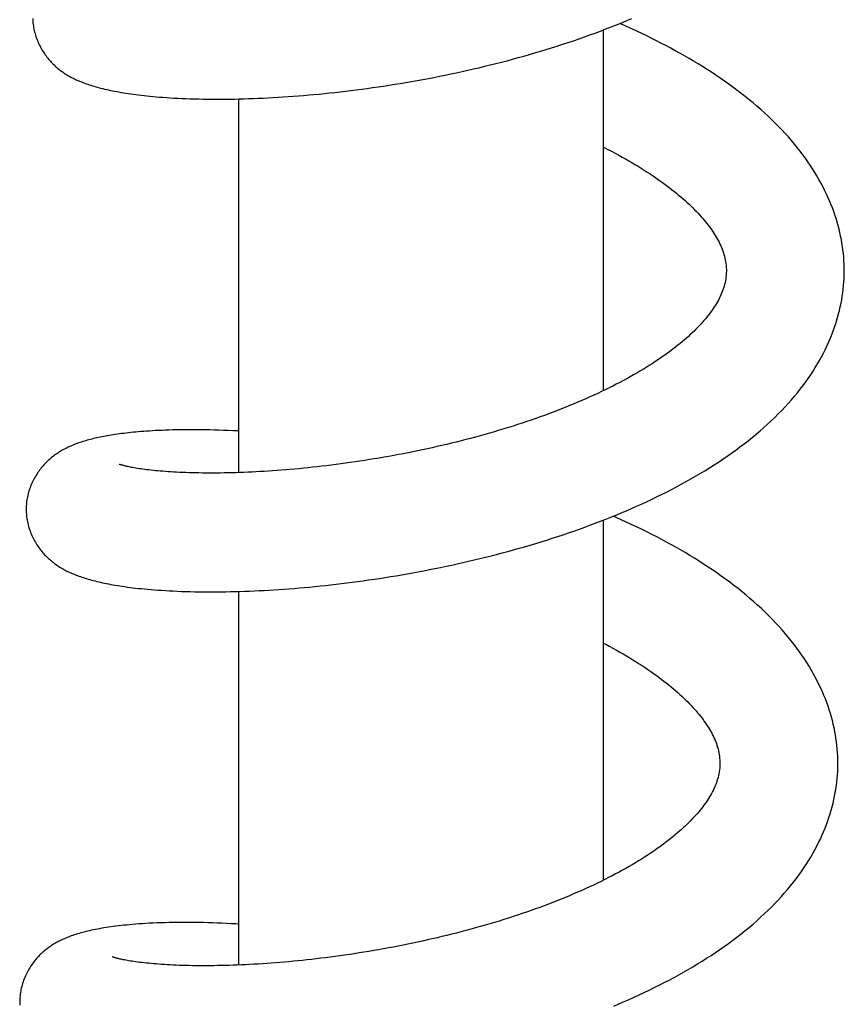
# Model space of a CAD drawing. Header units: millimetres. Extents: x 117 to 1320, y -43 to 1845.
# Tile 18 of 106: x 422 to 461, y 528 to 574. Entities that reach past the tile are written whole.
import ezdxf

# ---------------------------------------------------------------- set-up
doc = ezdxf.new("R2010")
doc.units = ezdxf.units.MM
doc.header["$LTSCALE"] = 65.395
doc.layers.get('0').update_dxf_attribs({"linetype": 'CONTINUOUS'})

msp = doc.modelspace()

# ---------------------------------------------------------------- linework, layer by layer
at = {"color": 7, "linetype": 'Continuous'}
for p, q in [((449.487, 556.418), (449.487, 573.243)), ((432.487, 552.596), (432.487, 570.024)), ((460.711, 561.808), (460.713, 561.919)), ((449.487, 533.588), (449.487, 550.381)), ((432.487, 529.63), (432.487, 547.054)), ((454.913, 539.086), (454.913, 539.003)), ((422.266, 527.995), (422.265, 527.944))]:
    msp.add_line(p, q, dxfattribs=at)
for points in [[(422.87, 573.781), (422.872, 573.712), (422.877, 573.642), (422.883, 573.571), (422.892, 573.501), (422.902, 573.429), (422.914, 573.357), (422.927, 573.285), (422.943, 573.213), (422.961, 573.141), (422.98, 573.069), (423.001, 572.997), (423.024, 572.925), (423.049, 572.854), (423.076, 572.783), (423.104, 572.713), (423.134, 572.644), (423.165, 572.576), (423.198, 572.509), (423.231, 572.444), (423.266, 572.38), (423.302, 572.318), (423.339, 572.257), (423.376, 572.198), (423.414, 572.141), (423.453, 572.085), (423.492, 572.031), (423.532, 571.978), (423.573, 571.927), (423.614, 571.877), (423.655, 571.829), (423.696, 571.782), (423.738, 571.737), (423.78, 571.693), (423.823, 571.65), (423.866, 571.608), (423.91, 571.567), (423.955, 571.527), (424, 571.487), (424.047, 571.448), (424.094, 571.41), (424.141, 571.373), (424.19, 571.336), (424.239, 571.3), (424.289, 571.265), (424.339, 571.231), (424.39, 571.198), (424.441, 571.166), (424.493, 571.134), (424.545, 571.104), (424.598, 571.074), (424.651, 571.045), (424.705, 571.016), (424.76, 570.988), (424.815, 570.961), (424.872, 570.934), (424.929, 570.907), (424.988, 570.881), (425.048, 570.855), (425.11, 570.83), (425.173, 570.805), (425.238, 570.78), (425.304, 570.755), (425.372, 570.731), (425.441, 570.707), (425.512, 570.683), (425.584, 570.66), (425.658, 570.637), (425.734, 570.614), (425.811, 570.592), (425.89, 570.57), (425.971, 570.548), (426.053, 570.527), (426.138, 570.505), (426.224, 570.485), (426.313, 570.464), (426.403, 570.444), (426.496, 570.424), (426.591, 570.405), (426.689, 570.385), (426.789, 570.366), (426.891, 570.348), (426.996, 570.329), (427.104, 570.312), (427.214, 570.294), (427.327, 570.277), (427.442, 570.26), (427.561, 570.243), (427.683, 570.227), (427.807, 570.212), (427.935, 570.196), (428.066, 570.182), (428.2, 570.167), (428.339, 570.153), (428.482, 570.139), (428.63, 570.126), (428.783, 570.113), (428.942, 570.101), (429.107, 570.089), (429.279, 570.078), (429.457, 570.067), (429.642, 570.057), (429.832, 570.048), (430.025, 570.04), (430.221, 570.033), (430.418, 570.027), (430.617, 570.022), (430.817, 570.018), (431.019, 570.015), (431.224, 570.013), (431.43, 570.013), (431.639, 570.013), (431.851, 570.014), (432.065, 570.016), (432.281, 570.02), (432.499, 570.025), (432.719, 570.03), (432.941, 570.037), (433.165, 570.045), (433.391, 570.054), (433.619, 570.064), (433.849, 570.076), (434.08, 570.088), (434.313, 570.102), (434.548, 570.116), (434.784, 570.132), (435.022, 570.149), (435.261, 570.168), (435.501, 570.187), (435.742, 570.208), (435.984, 570.23), (436.227, 570.253), (436.471, 570.277), (436.716, 570.302), (436.963, 570.329), (437.21, 570.357), (437.459, 570.386), (437.709, 570.416), (437.96, 570.448), (438.213, 570.481), (438.467, 570.515), (438.722, 570.551), (438.978, 570.588), (439.235, 570.626), (439.493, 570.666), (439.752, 570.707), (440.011, 570.749), (440.272, 570.793), (440.533, 570.838), (440.794, 570.884), (441.056, 570.932), (441.319, 570.981), (441.581, 571.031), (441.844, 571.083), (442.107, 571.136), (442.37, 571.19), (442.632, 571.246), (442.895, 571.303), (443.157, 571.362), (443.419, 571.421), (443.681, 571.482), (443.943, 571.545), (444.204, 571.608), (444.466, 571.674), (444.727, 571.74), (444.988, 571.808), (445.248, 571.878), (445.509, 571.949), (445.769, 572.022), (446.029, 572.096), (446.289, 572.171), (446.548, 572.248), (446.807, 572.326), (447.066, 572.406), (447.323, 572.488), (447.58, 572.571), (447.837, 572.655), (448.092, 572.741), (448.347, 572.828), (448.6, 572.917), (448.852, 573.007), (449.103, 573.099), (449.353, 573.192), (449.601, 573.286), (449.847, 573.382), (450.091, 573.479), (450.334, 573.577), (450.574, 573.677), (450.813, 573.777)], [(452.632, 572.385), (452.419, 572.498), (452.191, 572.617), (451.962, 572.734), (451.733, 572.849), (451.502, 572.962), (451.27, 573.074), (451.036, 573.184), (450.801, 573.293), (450.564, 573.4), (450.326, 573.506), (450.245, 573.541)], [(460.712, 561.902), (460.713, 562.013), (460.711, 562.173), (460.706, 562.334), (460.697, 562.494), (460.685, 562.655), (460.67, 562.817), (460.652, 562.978), (460.63, 563.14), (460.604, 563.303), (460.575, 563.465), (460.543, 563.628), (460.507, 563.792), (460.468, 563.955), (460.425, 564.119), (460.379, 564.284), (460.329, 564.448), (460.275, 564.613), (460.218, 564.778), (460.156, 564.943), (460.092, 565.109), (460.023, 565.275), (459.951, 565.441), (459.874, 565.607), (459.794, 565.773), (459.71, 565.939), (459.622, 566.105), (459.53, 566.271), (459.434, 566.437), (459.335, 566.601), (459.232, 566.766), (459.124, 566.93), (459.013, 567.095), (458.897, 567.259), (458.776, 567.424), (458.651, 567.589), (458.521, 567.755), (458.386, 567.92), (458.247, 568.085), (458.104, 568.249), (457.956, 568.413), (457.805, 568.576), (457.649, 568.738), (457.489, 568.899), (457.326, 569.059), (457.159, 569.217), (456.988, 569.375), (456.815, 569.531), (456.638, 569.685), (456.458, 569.837), (456.275, 569.989), (456.089, 570.138), (455.901, 570.285), (455.71, 570.431), (455.517, 570.575), (455.322, 570.717), (455.124, 570.857), (454.924, 570.996), (454.723, 571.132), (454.519, 571.267), (454.314, 571.4), (454.106, 571.53), (453.898, 571.659), (453.688, 571.786), (453.476, 571.911), (453.263, 572.034), (453.049, 572.156), (452.834, 572.275), (452.632, 572.385)], [(449.487, 567.776), (449.517, 567.761), (449.692, 567.671), (449.864, 567.581), (450.033, 567.491), (450.199, 567.402), (450.361, 567.312), (450.519, 567.223), (450.673, 567.135), (450.812, 567.054)], [(450.812, 567.054), (450.951, 566.971), (451.098, 566.882), (451.242, 566.793), (451.384, 566.703), (451.524, 566.613), (451.661, 566.524), (451.795, 566.434), (451.927, 566.344), (452.056, 566.254), (452.183, 566.164), (452.306, 566.074), (452.427, 565.985), (452.545, 565.895), (452.66, 565.806), (452.772, 565.717), (452.882, 565.629), (452.988, 565.541), (453.092, 565.453), (453.193, 565.366), (453.29, 565.28), (453.385, 565.194), (453.477, 565.109), (453.566, 565.024), (453.652, 564.941), (453.735, 564.858), (453.815, 564.775), (453.893, 564.694), (453.968, 564.613), (454.041, 564.532), (454.111, 564.452), (454.179, 564.373), (454.244, 564.293), (454.308, 564.214), (454.37, 564.135), (454.43, 564.055), (454.487, 563.976), (454.543, 563.896), (454.597, 563.816), (454.649, 563.737), (454.699, 563.657), (454.746, 563.577), (454.792, 563.497), (454.836, 563.417), (454.877, 563.337), (454.916, 563.257), (454.953, 563.176), (454.988, 563.096), (455.02, 563.015), (455.051, 562.934), (455.078, 562.852), (455.104, 562.77), (455.127, 562.688), (455.148, 562.604), (455.166, 562.52), (455.181, 562.435), (455.194, 562.348), (455.203, 562.259), (455.21, 562.167), (455.214, 562.072), (455.214, 561.99)], [(455.213, 561.976), (455.211, 561.896), (455.205, 561.801), (455.196, 561.71), (455.184, 561.622), (455.169, 561.536), (455.152, 561.452), (455.132, 561.369), (455.109, 561.286), (455.084, 561.205), (455.056, 561.124), (455.026, 561.043), (454.994, 560.963), (454.959, 560.883), (454.922, 560.803), (454.882, 560.723), (454.841, 560.643), (454.797, 560.564), (454.751, 560.484), (454.703, 560.405), (454.652, 560.326), (454.6, 560.246), (454.545, 560.167), (454.488, 560.088), (454.429, 560.009), (454.368, 559.929), (454.305, 559.849), (454.239, 559.769), (454.17, 559.689), (454.099, 559.608), (454.026, 559.526), (453.949, 559.444), (453.871, 559.362), (453.789, 559.279), (453.706, 559.196), (453.62, 559.114), (453.532, 559.031), (453.442, 558.949), (453.35, 558.867), (453.255, 558.785), (453.158, 558.702), (453.058, 558.62), (452.956, 558.536), (452.85, 558.452), (452.74, 558.368), (452.627, 558.282), (452.511, 558.196), (452.392, 558.11), (452.27, 558.023), (452.145, 557.936), (452.016, 557.849), (451.885, 557.762), (451.75, 557.674), (451.613, 557.587), (451.472, 557.499), (451.329, 557.411), (451.183, 557.324), (451.034, 557.236), (450.882, 557.149), (450.727, 557.061), (450.57, 556.974), (450.411, 556.888), (450.249, 556.802), (450.084, 556.716), (449.917, 556.631), (449.746, 556.545), (449.571, 556.459), (449.394, 556.374), (449.215, 556.289), (449.034, 556.206), (448.851, 556.123), (448.667, 556.041), (448.482, 555.96), (448.295, 555.88), (448.107, 555.801), (447.917, 555.722), (447.725, 555.645), (447.531, 555.568), (447.335, 555.492), (447.137, 555.416), (446.937, 555.342), (446.735, 555.267), (446.53, 555.194), (446.324, 555.121), (446.116, 555.049), (445.906, 554.978), (445.695, 554.907), (445.482, 554.838), (445.267, 554.769), (445.052, 554.701), (444.835, 554.635), (444.617, 554.569), (444.398, 554.504), (444.178, 554.44), (443.957, 554.377), (443.735, 554.315), (443.513, 554.255), (443.29, 554.195), (443.066, 554.137), (442.842, 554.079), (442.618, 554.023), (442.394, 553.968), (442.17, 553.914), (441.945, 553.861), (441.721, 553.809), (441.497, 553.759), (441.273, 553.709), (441.049, 553.661), (440.826, 553.614), (440.602, 553.568), (440.378, 553.523), (440.154, 553.479), (439.929, 553.437), (439.704, 553.395), (439.479, 553.354), (439.254, 553.314), (439.029, 553.275), (438.803, 553.238), (438.578, 553.201), (438.353, 553.165), (438.129, 553.131), (437.905, 553.097), (437.681, 553.065), (437.458, 553.033), (437.236, 553.003), (437.014, 552.974), (436.794, 552.946), (436.575, 552.919), (436.356, 552.893), (436.139, 552.868), (435.923, 552.844), (435.709, 552.821), (435.496, 552.8), (435.285, 552.779), (435.076, 552.76), (434.868, 552.741), (434.662, 552.724), (434.459, 552.707), (434.257, 552.692), (434.057, 552.678), (433.859, 552.664), (433.663, 552.652), (433.469, 552.641), (433.277, 552.63), (433.086, 552.621), (432.897, 552.612), (432.71, 552.604), (432.525, 552.598), (432.342, 552.592), (432.16, 552.587), (431.98, 552.583), (431.803, 552.579), (431.628, 552.577), (431.454, 552.575), (431.284, 552.574), (431.115, 552.574), (430.949, 552.575), (430.786, 552.577), (430.625, 552.579), (430.467, 552.582), (430.312, 552.586), (430.16, 552.59), (430.011, 552.595), (429.865, 552.601), (429.722, 552.607), (429.583, 552.614), (429.447, 552.622), (429.314, 552.63), (429.185, 552.638), (429.059, 552.647), (428.937, 552.656), (428.818, 552.666), (428.703, 552.676), (428.592, 552.687), (428.485, 552.698), (428.381, 552.709), (428.282, 552.72), (428.186, 552.732), (428.094, 552.743), (428.004, 552.755), (427.918, 552.767), (427.835, 552.78), (427.755, 552.792), (427.679, 552.805), (427.607, 552.817), (427.54, 552.829), (427.477, 552.841), (427.419, 552.852), (427.365, 552.863), (427.315, 552.874), (427.269, 552.884), (427.226, 552.894), (427.186, 552.903), (427.149, 552.912), (427.114, 552.921), (427.083, 552.93), (427.054, 552.938), (427.028, 552.945), (427.004, 552.952), (426.983, 552.958)], [(452.657, 551.81), (452.886, 551.93), (453.112, 552.051), (453.337, 552.175), (453.56, 552.3), (453.781, 552.427), (453.999, 552.556), (454.215, 552.687), (454.429, 552.819), (454.64, 552.953), (454.848, 553.088), (455.054, 553.225), (455.257, 553.364), (455.457, 553.505), (455.655, 553.647), (455.85, 553.791), (456.042, 553.937), (456.231, 554.085), (456.418, 554.235), (456.602, 554.387), (456.783, 554.541), (456.961, 554.697), (457.136, 554.855), (457.306, 555.013), (457.473, 555.174), (457.636, 555.335), (457.795, 555.497), (457.95, 555.661), (458.101, 555.825), (458.247, 555.99), (458.389, 556.157), (458.527, 556.323), (458.66, 556.491), (458.789, 556.658), (458.913, 556.826), (459.032, 556.993), (459.146, 557.161), (459.256, 557.328), (459.361, 557.495), (459.462, 557.662), (459.559, 557.829), (459.651, 557.996), (459.739, 558.163), (459.823, 558.33), (459.903, 558.497), (459.979, 558.664), (460.051, 558.831), (460.119, 558.997), (460.184, 559.164), (460.244, 559.331), (460.301, 559.498), (460.354, 559.664), (460.403, 559.83), (460.449, 559.996), (460.49, 560.162), (460.528, 560.328), (460.563, 560.493), (460.594, 560.658), (460.621, 560.823), (460.645, 560.988), (460.665, 561.152), (460.682, 561.317), (460.695, 561.481), (460.705, 561.645), (460.711, 561.808)], [(432.487, 554.534), (432.421, 554.538), (432.203, 554.548), (431.986, 554.558), (431.771, 554.567), (431.556, 554.574), (431.343, 554.581), (431.132, 554.586), (430.922, 554.59), (430.716, 554.593), (430.513, 554.595), (430.314, 554.596), (430.12, 554.596), (429.93, 554.595), (429.746, 554.592), (429.567, 554.589), (429.393, 554.585), (429.224, 554.58), (429.061, 554.575), (428.902, 554.568), (428.748, 554.561), (428.599, 554.554), (428.455, 554.546), (428.315, 554.537), (428.179, 554.528), (428.048, 554.518), (427.92, 554.508), (427.796, 554.498), (427.676, 554.487), (427.559, 554.476), (427.445, 554.464), (427.333, 554.452), (427.225, 554.44), (427.12, 554.427), (427.017, 554.414), (426.916, 554.401), (426.818, 554.388), (426.722, 554.374), (426.628, 554.359), (426.536, 554.345), (426.446, 554.33), (426.358, 554.315), (426.272, 554.299), (426.187, 554.284), (426.104, 554.267), (426.022, 554.251), (425.942, 554.234), (425.863, 554.217), (425.786, 554.199), (425.71, 554.181), (425.635, 554.163), (425.561, 554.144), (425.489, 554.125), (425.418, 554.105), (425.348, 554.085), (425.279, 554.065), (425.211, 554.044), (425.145, 554.023), (425.079, 554.001), (425.014, 553.979), (424.95, 553.956), (424.887, 553.932), (424.825, 553.909), (424.764, 553.884), (424.704, 553.859), (424.644, 553.834), (424.586, 553.808), (424.528, 553.781), (424.472, 553.754), (424.416, 553.726), (424.36, 553.697), (424.306, 553.668), (424.252, 553.638), (424.199, 553.607), (424.146, 553.575), (424.094, 553.543), (424.043, 553.51), (423.992, 553.476), (423.942, 553.441), (423.893, 553.406), (423.844, 553.369), (423.796, 553.332), (423.749, 553.294), (423.702, 553.255), (423.656, 553.215), (423.611, 553.175), (423.566, 553.133), (423.522, 553.09), (423.479, 553.047), (423.436, 553.002), (423.394, 552.956), (423.352, 552.91), (423.311, 552.861), (423.27, 552.812), (423.229, 552.761), (423.189, 552.708), (423.15, 552.654), (423.111, 552.598), (423.073, 552.541), (423.035, 552.482), (422.999, 552.422), (422.963, 552.36), (422.928, 552.296), (422.895, 552.232), (422.862, 552.166), (422.831, 552.098), (422.802, 552.03), (422.774, 551.96), (422.747, 551.89), (422.722, 551.819), (422.699, 551.748), (422.678, 551.677), (422.659, 551.605), (422.641, 551.534), (422.626, 551.463), (422.612, 551.392), (422.6, 551.321), (422.59, 551.251), (422.582, 551.181), (422.575, 551.111), (422.571, 551.042), (422.568, 550.974), (422.567, 550.924)], [(426.983, 552.958), (426.964, 552.964), (426.948, 552.97), (426.933, 552.974), (426.921, 552.979), (426.912, 552.982), (426.904, 552.985), (426.898, 552.987), (426.896, 552.988)], [(422.567, 550.923), (422.567, 550.874), (422.568, 550.806), (422.571, 550.736), (422.575, 550.667), (422.582, 550.596), (422.59, 550.525), (422.6, 550.454), (422.612, 550.383), (422.625, 550.311), (422.641, 550.239), (422.659, 550.166), (422.678, 550.094), (422.699, 550.022), (422.722, 549.95), (422.747, 549.879), (422.774, 549.809), (422.802, 549.739), (422.831, 549.671), (422.862, 549.603), (422.894, 549.537), (422.927, 549.473), (422.962, 549.41), (422.997, 549.348), (423.033, 549.288), (423.07, 549.229), (423.108, 549.172), (423.146, 549.117), (423.185, 549.063), (423.224, 549.01), (423.264, 548.959), (423.304, 548.91), (423.345, 548.862), (423.387, 548.815), (423.429, 548.769), (423.472, 548.724), (423.515, 548.68), (423.559, 548.637), (423.604, 548.595), (423.649, 548.554), (423.695, 548.513), (423.742, 548.474), (423.789, 548.435), (423.837, 548.398), (423.886, 548.361), (423.936, 548.324), (423.986, 548.289), (424.037, 548.254), (424.089, 548.221), (424.141, 548.188), (424.194, 548.155), (424.248, 548.124), (424.302, 548.093), (424.357, 548.063), (424.413, 548.033), (424.47, 548.005), (424.527, 547.976), (424.585, 547.949), (424.645, 547.922), (424.706, 547.895), (424.767, 547.869), (424.83, 547.843), (424.894, 547.818), (424.96, 547.793), (425.026, 547.768), (425.095, 547.744), (425.164, 547.72), (425.235, 547.697), (425.308, 547.674), (425.382, 547.651), (425.457, 547.628), (425.534, 547.606), (425.613, 547.585), (425.694, 547.563), (425.777, 547.542), (425.861, 547.521), (425.948, 547.501), (426.036, 547.481), (426.127, 547.461), (426.22, 547.441), (426.315, 547.422), (426.413, 547.403), (426.513, 547.384), (426.615, 547.366), (426.72, 547.347), (426.828, 547.33), (426.939, 547.312), (427.053, 547.295), (427.169, 547.278), (427.289, 547.261), (427.413, 547.245), (427.54, 547.229), (427.671, 547.214), (427.807, 547.199), (427.946, 547.184), (428.09, 547.17), (428.238, 547.156), (428.391, 547.143), (428.549, 547.13), (428.713, 547.117), (428.882, 547.106), (429.057, 547.095), (429.238, 547.085), (429.424, 547.075), (429.615, 547.067), (429.811, 547.059), (430.01, 547.052), (430.212, 547.047), (430.416, 547.042), (430.621, 547.039), (430.827, 547.036), (431.034, 547.035), (431.243, 547.035), (431.453, 547.036), (431.666, 547.038), (431.881, 547.04), (432.098, 547.045), (432.317, 547.05), (432.537, 547.056), (432.759, 547.063), (432.983, 547.072), (433.207, 547.081), (433.433, 547.092), (433.66, 547.103), (433.889, 547.116), (434.119, 547.13), (434.351, 547.145), (434.585, 547.161), (434.821, 547.179), (435.059, 547.197), (435.298, 547.217), (435.539, 547.238), (435.781, 547.261), (436.025, 547.284), (436.27, 547.309), (436.517, 547.335), (436.765, 547.363), (437.014, 547.391), (437.265, 547.421), (437.516, 547.452), (437.769, 547.484), (438.023, 547.518), (438.277, 547.553), (438.533, 547.589), (438.789, 547.626), (439.045, 547.665), (439.302, 547.705), (439.56, 547.746), (439.818, 547.789), (440.076, 547.833), (440.334, 547.878), (440.593, 547.924), (440.851, 547.971), (441.11, 548.02), (441.369, 548.07), (441.628, 548.122), (441.888, 548.175), (442.148, 548.229), (442.408, 548.285), (442.669, 548.342), (442.93, 548.401), (443.192, 548.461), (443.454, 548.522), (443.717, 548.585), (443.979, 548.65), (444.241, 548.716), (444.503, 548.783), (444.765, 548.852), (445.027, 548.922), (445.288, 548.993), (445.549, 549.067), (445.809, 549.141), (446.068, 549.217), (446.327, 549.294), (446.585, 549.372), (446.841, 549.452), (447.097, 549.533), (447.352, 549.616), (447.606, 549.7), (447.858, 549.785), (448.109, 549.872), (448.359, 549.96), (448.608, 550.05), (448.855, 550.14), (449.101, 550.233), (449.346, 550.326), (449.59, 550.422), (449.832, 550.518), (450.074, 550.616), (450.314, 550.716), (450.552, 550.817), (450.79, 550.92), (451.027, 551.025), (451.263, 551.131), (451.497, 551.239), (451.731, 551.349), (451.964, 551.461), (452.196, 551.576), (452.427, 551.692), (452.657, 551.81)], [(460.413, 538.935), (460.413, 539.05), (460.411, 539.213), (460.406, 539.376), (460.397, 539.54), (460.384, 539.704), (460.368, 539.868), (460.349, 540.033), (460.326, 540.198), (460.299, 540.363), (460.269, 540.529), (460.235, 540.695), (460.197, 540.862), (460.156, 541.029), (460.111, 541.196), (460.062, 541.364), (460.01, 541.532), (459.954, 541.701), (459.893, 541.87), (459.829, 542.039), (459.761, 542.208), (459.689, 542.378), (459.612, 542.548), (459.532, 542.718), (459.448, 542.888), (459.359, 543.058), (459.266, 543.228), (459.169, 543.398), (459.068, 543.568), (458.963, 543.738), (458.853, 543.907), (458.74, 544.076), (458.621, 544.245), (458.498, 544.415), (458.37, 544.584), (458.238, 544.754), (458.101, 544.923), (457.959, 545.092), (457.812, 545.26), (457.661, 545.428), (457.506, 545.595), (457.347, 545.761), (457.184, 545.925), (457.017, 546.089), (456.847, 546.251), (456.673, 546.411), (456.496, 546.569), (456.315, 546.726), (456.132, 546.881), (455.946, 547.035), (455.757, 547.186), (455.566, 547.336), (455.372, 547.483), (455.175, 547.629), (454.976, 547.773), (454.774, 547.915), (454.57, 548.055), (454.364, 548.194), (454.155, 548.331), (453.944, 548.466), (453.73, 548.6), (453.514, 548.732), (453.295, 548.863), (453.074, 548.992), (452.851, 549.12), (452.626, 549.245), (452.399, 549.369), (452.171, 549.491), (451.942, 549.611), (451.712, 549.73), (451.482, 549.846), (451.25, 549.96), (451.017, 550.072), (450.783, 550.183), (450.548, 550.292), (450.312, 550.4), (450.074, 550.506), (449.943, 550.563)], [(449.487, 544.643), (449.588, 544.59), (449.757, 544.499), (449.923, 544.409), (450.086, 544.319), (450.245, 544.229), (450.402, 544.138), (450.557, 544.048), (450.709, 543.957), (450.858, 543.866), (451.004, 543.775), (451.148, 543.684), (451.288, 543.593), (451.425, 543.502), (451.559, 543.411), (451.69, 543.321), (451.818, 543.232), (451.942, 543.143), (452.063, 543.054), (452.182, 542.965), (452.299, 542.875), (452.414, 542.786), (452.526, 542.696), (452.635, 542.607), (452.742, 542.517), (452.846, 542.428), (452.948, 542.339), (453.046, 542.251), (453.141, 542.163), (453.234, 542.076), (453.324, 541.989), (453.411, 541.902), (453.495, 541.817), (453.577, 541.731), (453.655, 541.646), (453.731, 541.562), (453.805, 541.479), (453.875, 541.396), (453.943, 541.315), (454.008, 541.234), (454.07, 541.154), (454.13, 541.075), (454.187, 540.996), (454.242, 540.918), (454.295, 540.84), (454.347, 540.761), (454.396, 540.682), (454.444, 540.603), (454.49, 540.523), (454.533, 540.443), (454.575, 540.363), (454.614, 540.283), (454.651, 540.202), (454.686, 540.121), (454.718, 540.04), (454.749, 539.959), (454.776, 539.877), (454.802, 539.794), (454.825, 539.711), (454.846, 539.627), (454.864, 539.541), (454.879, 539.454), (454.892, 539.366), (454.902, 539.275), (454.909, 539.182), (454.913, 539.086)], [(454.913, 539.007), (454.911, 538.925), (454.904, 538.828), (454.895, 538.734), (454.882, 538.643), (454.867, 538.554), (454.848, 538.466), (454.827, 538.38), (454.803, 538.295), (454.777, 538.211), (454.749, 538.128), (454.718, 538.045), (454.684, 537.963), (454.648, 537.881), (454.61, 537.799), (454.569, 537.718), (454.526, 537.636), (454.48, 537.555), (454.433, 537.475), (454.384, 537.395), (454.333, 537.316), (454.281, 537.239), (454.227, 537.162), (454.171, 537.086), (454.114, 537.01), (454.055, 536.934), (453.994, 536.857), (453.929, 536.78), (453.862, 536.701), (453.792, 536.622), (453.718, 536.541), (453.642, 536.46), (453.563, 536.378), (453.482, 536.295), (453.397, 536.212), (453.31, 536.128), (453.22, 536.044), (453.127, 535.959), (453.031, 535.874), (452.932, 535.789), (452.83, 535.702), (452.726, 535.616), (452.618, 535.529), (452.507, 535.442), (452.394, 535.355), (452.278, 535.267), (452.159, 535.18), (452.037, 535.092), (451.913, 535.005), (451.786, 534.917), (451.656, 534.83), (451.524, 534.743), (451.39, 534.657), (451.253, 534.57), (451.114, 534.484), (450.971, 534.397), (450.825, 534.311), (450.676, 534.224), (450.523, 534.137), (450.368, 534.05), (450.211, 533.964), (450.05, 533.878), (449.887, 533.792), (449.721, 533.706), (449.551, 533.62), (449.377, 533.533), (449.201, 533.447), (449.021, 533.362), (448.839, 533.276), (448.655, 533.192), (448.469, 533.108), (448.281, 533.026), (448.092, 532.944), (447.901, 532.863), (447.708, 532.782), (447.513, 532.703), (447.317, 532.624), (447.12, 532.547), (446.921, 532.47), (446.721, 532.395), (446.519, 532.32), (446.315, 532.246), (446.11, 532.173), (445.902, 532.1), (445.692, 532.029), (445.481, 531.958), (445.268, 531.887), (445.054, 531.818), (444.838, 531.75), (444.621, 531.683), (444.403, 531.616), (444.184, 531.551), (443.963, 531.486), (443.742, 531.423), (443.52, 531.36), (443.297, 531.299), (443.073, 531.239), (442.849, 531.18), (442.625, 531.122), (442.4, 531.065), (442.175, 531.009), (441.95, 530.955), (441.724, 530.901), (441.498, 530.849), (441.272, 530.798), (441.046, 530.747), (440.819, 530.698), (440.592, 530.65), (440.365, 530.603), (440.138, 530.558), (439.91, 530.513), (439.683, 530.469), (439.455, 530.426), (439.227, 530.385), (438.999, 530.344), (438.771, 530.305), (438.544, 530.266), (438.317, 530.229), (438.09, 530.193), (437.864, 530.158), (437.639, 530.124), (437.414, 530.091), (437.191, 530.059), (436.968, 530.029), (436.747, 530), (436.527, 529.971), (436.309, 529.944), (436.092, 529.918), (435.876, 529.893), (435.661, 529.87), (435.448, 529.847), (435.236, 529.825), (435.025, 529.804), (434.815, 529.785), (434.606, 529.766), (434.399, 529.749), (434.192, 529.732), (433.987, 529.716), (433.784, 529.702), (433.582, 529.688), (433.382, 529.675), (433.183, 529.664), (432.987, 529.653), (432.792, 529.643), (432.6, 529.634), (432.409, 529.627), (432.221, 529.62), (432.035, 529.614), (431.852, 529.609), (431.671, 529.604), (431.493, 529.601), (431.317, 529.598), (431.145, 529.597), (430.974, 529.596), (430.807, 529.596), (430.642, 529.597), (430.481, 529.598), (430.321, 529.6), (430.165, 529.603), (430.011, 529.607), (429.86, 529.611), (429.712, 529.616), (429.566, 529.622), (429.423, 529.628), (429.283, 529.635), (429.147, 529.643), (429.013, 529.651), (428.883, 529.66), (428.755, 529.669), (428.632, 529.679), (428.511, 529.689), (428.394, 529.699), (428.281, 529.71), (428.171, 529.721), (428.065, 529.733), (427.963, 529.744), (427.865, 529.756), (427.77, 529.768), (427.679, 529.781), (427.592, 529.793), (427.509, 529.806), (427.43, 529.818), (427.355, 529.83), (427.284, 529.843), (427.217, 529.855), (427.154, 529.867), (427.094, 529.878), (427.039, 529.89), (426.988, 529.901), (426.941, 529.911), (426.897, 529.922), (426.857, 529.931), (426.821, 529.941), (426.788, 529.949), (426.758, 529.957), (426.731, 529.965), (426.706, 529.972), (426.685, 529.979), (426.665, 529.985), (426.649, 529.99)], [(451.855, 528.577), (452.087, 528.693), (452.317, 528.811), (452.546, 528.931), (452.773, 529.052), (452.998, 529.175), (453.22, 529.3), (453.44, 529.426), (453.658, 529.554), (453.873, 529.683), (454.085, 529.814), (454.295, 529.947), (454.503, 530.082), (454.709, 530.218), (454.913, 530.357), (455.115, 530.498), (455.314, 530.641), (455.512, 530.786), (455.707, 530.933), (455.899, 531.083), (456.088, 531.234), (456.274, 531.387), (456.457, 531.541), (456.636, 531.698), (456.812, 531.855), (456.984, 532.014), (457.152, 532.175), (457.316, 532.336), (457.475, 532.499), (457.63, 532.662), (457.781, 532.826), (457.928, 532.99), (458.069, 533.156), (458.207, 533.321), (458.339, 533.488), (458.468, 533.654), (458.592, 533.821), (458.712, 533.989), (458.827, 534.157), (458.938, 534.325), (459.045, 534.494), (459.147, 534.663), (459.246, 534.832), (459.34, 535.001), (459.429, 535.17), (459.515, 535.338), (459.596, 535.507), (459.673, 535.676), (459.746, 535.844), (459.815, 536.012), (459.881, 536.18), (459.942, 536.348), (459.999, 536.515), (460.052, 536.682), (460.102, 536.848), (460.147, 537.014), (460.189, 537.18), (460.228, 537.346), (460.262, 537.511), (460.293, 537.676), (460.32, 537.84), (460.344, 538.004), (460.364, 538.168), (460.381, 538.332), (460.394, 538.495), (460.404, 538.658), (460.41, 538.821), (460.412, 538.931)], [(432.487, 531.539), (432.346, 531.547), (432.126, 531.559), (431.907, 531.57), (431.69, 531.58), (431.475, 531.589), (431.262, 531.596), (431.051, 531.603), (430.842, 531.608), (430.635, 531.612), (430.43, 531.615), (430.228, 531.617), (430.028, 531.618), (429.829, 531.618), (429.632, 531.617), (429.436, 531.614), (429.241, 531.611), (429.049, 531.606), (428.859, 531.6), (428.674, 531.593), (428.493, 531.586), (428.318, 531.577), (428.149, 531.567), (427.986, 531.557), (427.83, 531.546), (427.678, 531.535), (427.532, 531.523), (427.391, 531.51), (427.254, 531.497), (427.122, 531.484), (426.993, 531.47), (426.869, 531.455), (426.748, 531.441), (426.631, 531.425), (426.517, 531.41), (426.406, 531.394), (426.299, 531.377), (426.194, 531.36), (426.091, 531.343), (425.991, 531.325), (425.894, 531.307), (425.798, 531.289), (425.705, 531.27), (425.615, 531.25), (425.526, 531.231), (425.439, 531.21), (425.354, 531.19), (425.271, 531.169), (425.19, 531.147), (425.111, 531.126), (425.034, 531.103), (424.958, 531.081), (424.884, 531.058), (424.811, 531.034), (424.74, 531.01), (424.671, 530.986), (424.604, 530.961), (424.538, 530.936), (424.474, 530.91), (424.411, 530.885), (424.351, 530.859), (424.291, 530.832), (424.233, 530.805), (424.175, 530.778), (424.119, 530.75), (424.064, 530.721), (424.009, 530.692), (423.955, 530.662), (423.901, 530.631), (423.849, 530.599), (423.797, 530.567), (423.745, 530.534), (423.695, 530.5), (423.644, 530.465), (423.595, 530.43), (423.546, 530.393), (423.498, 530.356), (423.451, 530.318), (423.404, 530.279), (423.358, 530.239), (423.312, 530.198), (423.267, 530.156), (423.223, 530.114), (423.179, 530.07), (423.136, 530.025), (423.094, 529.98), (423.052, 529.933), (423.011, 529.884), (422.97, 529.835), (422.929, 529.784), (422.889, 529.731), (422.85, 529.677), (422.811, 529.621), (422.773, 529.564), (422.735, 529.505), (422.698, 529.444), (422.662, 529.382), (422.628, 529.319), (422.594, 529.254), (422.562, 529.187), (422.531, 529.12), (422.501, 529.051), (422.473, 528.982), (422.446, 528.912), (422.421, 528.841), (422.398, 528.77), (422.377, 528.698), (422.358, 528.627), (422.34, 528.555), (422.324, 528.484), (422.311, 528.413), (422.299, 528.342), (422.289, 528.271), (422.281, 528.201), (422.274, 528.132), (422.269, 528.063), (422.266, 527.995)], [(426.649, 529.99), (426.634, 529.995), (426.622, 529.999), (426.612, 530.003), (426.604, 530.006), (426.598, 530.008), (426.596, 530.009)], [(449.962, 527.717), (450.203, 527.819), (450.443, 527.922), (450.681, 528.027), (450.918, 528.133), (451.154, 528.241), (451.388, 528.351), (451.622, 528.463), (451.855, 528.577)], [(422.266, 527.944), (422.265, 527.896), (422.267, 527.827), (422.269, 527.758)]]:
    msp.add_lwpolyline(points, dxfattribs=at)

doc.saveas('drawing.dxf')
